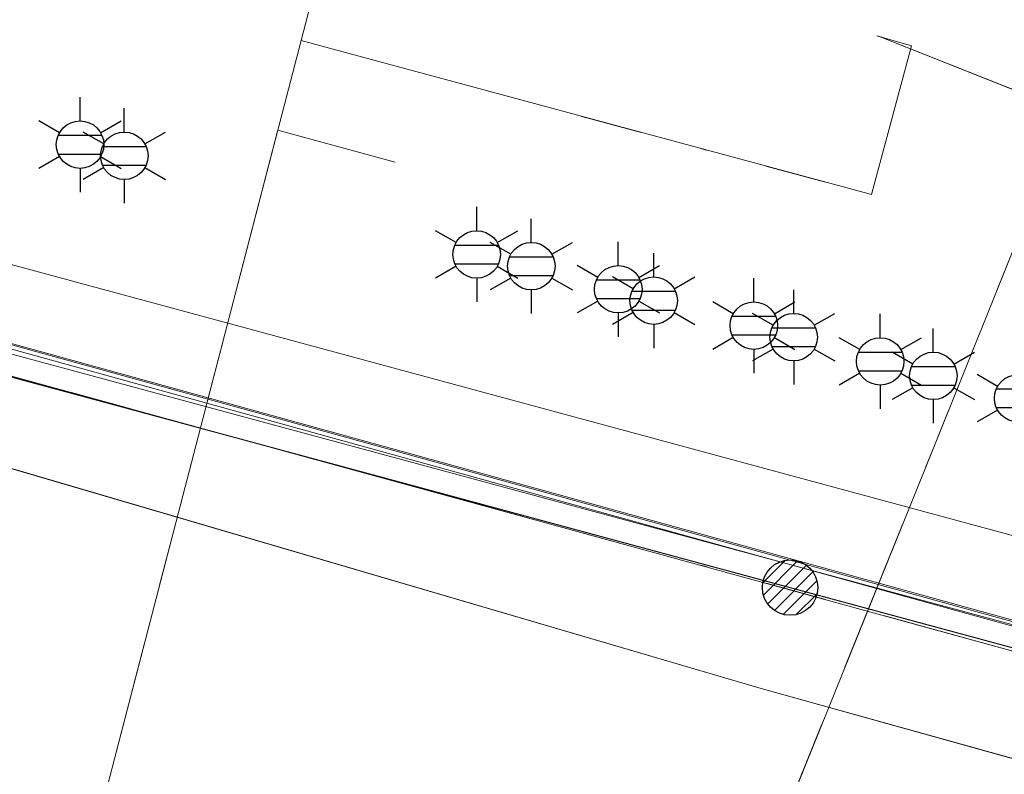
# Model space of a CAD drawing. Header units: metres. Extents: x 197355 to 199157, y 355772 to 356286.
# Tile 22 of 256: x 197434 to 197450, y 356001 to 356013. Entities that reach past the tile are written whole.
import ezdxf
from ezdxf.enums import TextEntityAlignment as Align
from ezdxf.lldxf.tags import DXFTag

# ---------------------------------------------------------------- set-up
doc = ezdxf.new("R2010")
doc.units = ezdxf.units.M
doc.linetypes.add('RI-OVERIG', pattern=[17, 5, -2, 2, -2, 0, -2, 2, -2])
for name, color, linetype, lineweight in [('B-WE-KL-DATA_KABELBUNDEL_KPNB.V.-G', 90, 'Continuous', 18), ('B-WE-KL-DATA_KABELBUNDEL_PRORAIL-G', 68, 'Continuous', 18), ('B-WE-KL-DATA_KABELBUNDEL_ZIGGOB.V.-G', 94, 'Continuous', 18), ('B-WE-KL-DATA_TELECOM_EUROFIBERNEDERLANDB.V.-G', 98, 'KL-TELECOM-ALGEMEEN-N', 18), ('B-WE-KL-DATA_TELECOM_TMOBILENETHERLANDSB.V.-G', 128, 'KL-TELECOM-ALGEMEEN-N', 18), ('B-WE-KL-DATA_TELECOM_ZIGGOB.V.-G', 94, 'KL-TELECOM-ALGEMEEN-N', 18), ('B-WE-KL-ET_LS_HULPSTUK_ENEXISNETBEHEERB.V.-S', 190, 'Continuous', 25), ('B-WE-KL-ET_LS_KABELBUNDEL_PRORAIL-G', 198, 'KL-BUNDEL-N', 18), ('B-WE-KL-ET_LS_PRORAIL-G', 198, 'KL-LS-N', 18), ('B-WE-KL-ET_MS_10 kV_ENEXISNETBEHEERB.V.-G', 130, 'KL-MS-N', 18), ('B-WE-KL-ET_MS_ENEXISNETBEHEERB.V.-G', 130, 'KL-MS-N', 18), ('B-WE-KL-ET_MS_HULPSTUK_MOF_ENEXISNETBEHEERB.V.-S', 130, 'Continuous', 25), ('B-WE-KL-ET_MS_PRORAIL-G', 138, 'KL-MS-N', 18), ('B-WE-RI-OVERIG_PRORAIL-G', 10, 'RI-OVERIG', 18)]:
    doc.layers.add(name, color=color, linetype=linetype, lineweight=lineweight)
doc.styles.add('NLCS-ISO', font='NLCS-ISO.ttf')
doc.styles.get("Standard").update_dxf_attribs({"font": 'isocp.shx'})
doc.linetypes.add('KL-BUNDEL-N', pattern='A,28,-5,[103,NLCS.SHX,S=1.25,R=0,X=0,Y=0],-5,[103,NLCS.SHX,S=1.25,R=0,X=0,Y=0],-5,[103,NLCS.SHX,S=1.25,R=0,X=0,Y=0],-5,[103,NLCS.SHX,S=1.25,R=0,X=0,Y=0],-5', length=53)
tags = doc.linetypes.add('KL-LS-N', pattern='A,4,-1,[103,NLCS.SHX,S=0.75,R=0,X=0,Y=0],-1,4,-1,["L",Standard,S=1,R=0,X=0,Y=-0.5],-2', length=13).pattern_tags.tags
tags[18] = DXFTag(74, 10)
tags = doc.linetypes.add('KL-MS-N', pattern='A,4,-1,[103,NLCS.SHX,S=0.75,R=0,X=0,Y=0],-1,4,-1,["M",Standard,S=1,R=0,X=0,Y=-0.5],-2', length=13).pattern_tags.tags
tags[18] = DXFTag(74, 10)
doc.linetypes.add('KL-TELECOM-ALGEMEEN-N', pattern='A,7,-1,[101,NLCS.SHX,S=0.5,R=0,X=0,Y=0],-1', length=9)

# ---------------------------------------------------------------- blocks, each defined once
blk = doc.blocks.new('B-SIE-WEG_LICHTMAST-SO')
at = {"ltscale": 0.1}
for p, q in [((2.544954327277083e-10, 0.3857625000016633), (5.089692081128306e-10, 0.77152500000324)), ((-0.3340803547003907, 0.1928812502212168), (-0.6681599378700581, 0.3857625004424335)), ((0.3340803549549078, 0.1928812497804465), (0.6681599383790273, 0.3857624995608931)), ((-0.3340803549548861, -0.1928812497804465), (-0.6681599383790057, -0.3857624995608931)), ((0.3340803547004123, -0.1928812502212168), (0.6681599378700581, -0.3857625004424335)), ((-2.544954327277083e-10, -0.3857625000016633), (-5.089475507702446e-10, -0.77152500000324))]:
    blk.add_line(p, q, dxfattribs=at)
at = {"flags": 128}
for points in [[(-0.3543824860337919, 0.1523999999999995), (0.3543824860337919, 0.1523999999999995)], [(-0.3543824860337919, -0.1523999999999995), (0.3543824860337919, -0.1523999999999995)]]:
    blk.add_lwpolyline(points, dxfattribs=at)
at = {"ltscale": 0.1}
blk.add_circle((0, 0), 0.3857625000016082, dxfattribs=at)
at = {"style": 'NLCS-ISO'}
blk.add_attdef('TYPE', text='', height=0.54864, dxfattribs=at).set_placement((5.089692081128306e-10, 0.77152500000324), align=Align.BOTTOM_CENTER)
blk = doc.blocks.new('SKL-ET_HULP_MOF-SO')
h = blk.add_hatch()
h.set_pattern_fill('ANSI31', color=256, scale=6, style=0)
h.set_pattern_definition([(45, (-2.250000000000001, -126.9820083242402), (-0.5303300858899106, 0.5303300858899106), [])])
edge = h.paths.add_edge_path()
edge.add_arc((0, 0), 2.25, 0, 360)
at = {"linetype": 'Continuous'}
blk.add_circle((0, 0), 2.25, dxfattribs=at)

msp = doc.modelspace()

# ---------------------------------------------------------------- linework, layer by layer
at = {"layer": 'B-WE-KL-DATA_KABELBUNDEL_KPNB.V.-G', "ltscale": 0.5, "flags": 128}
for points in [[(197359.372, 356029.188), (197375.162, 356024.877), (197388.585, 356021.212), (197433.796, 356008.978), (197457.853, 356002.468), (197466.619, 356000.093)], [(197359.081, 356027.945), (197374.77, 356023.592), (197388.219, 356019.86), (197433.43, 356007.626), (197457.487, 356001.116), (197459.537, 356000.56), (197459.654, 356000.528), (197461.184, 356000.113)], [(197517.389, 355977.655), (197516.478, 355978.145), (197516.081, 355978.359), (197498.746, 355987.682), (197492.085, 355991.1), (197491.444, 355991.429), (197491.43, 355991.432), (197491.43, 355991.432), (197485.802, 355992.9), (197475.129, 355996.334), (197472.395, 355997.075), (197462.712, 355999.7), (197461.516, 356000.024), (197459.654, 356000.528), (197459.537, 356000.56), (197457.487, 356001.116), (197433.43, 356007.626), (197388.219, 356019.86), (197374.77, 356023.592), (197359.081, 356027.945)]]:
    msp.add_lwpolyline(points, dxfattribs=at)
at = {"layer": 'B-WE-KL-DATA_KABELBUNDEL_PRORAIL-G', "ltscale": 0.5, "flags": 128}
for points in [[(197467.191, 355997.992), (197359.029, 356027.724)], [(197438.713, 356012.565), (197439.83, 356016.869)], [(197438.335, 356011.11), (197438.713, 356012.565)], [(197438.713, 356012.565), (197439.894, 356012.246)], [(197447.503, 356010.191), (197447.979, 356010.062), (197448.631, 356012.478), (197448.068, 356012.644)], [(197448.093, 356012.639), (197451.187, 356011.408)], [(197439.894, 356012.246), (197447.503, 356010.191)], [(197441.118, 355986.427), (197444.109, 355993.847), (197448.969, 356005.904), (197451.187, 356011.408)], [(197435.536, 356000.327), (197438.335, 356011.11)], [(197438.335, 356011.11), (197440.241, 356010.59)]]:
    msp.add_lwpolyline(points, dxfattribs=at)
at = {"layer": 'B-WE-KL-DATA_KABELBUNDEL_ZIGGOB.V.-G', "ltscale": 0.5, "flags": 128}
msp.add_lwpolyline([(197380.509, 356021.306), (197446.185, 356002.035), (197514.325, 355983.011)], dxfattribs=at)
at = {"layer": 'B-WE-KL-DATA_TELECOM_EUROFIBERNEDERLANDB.V.-G', "ltscale": 0.5, "flags": 128}
for points in [[(197679.1, 356049.9), (197677.5, 356049.1), (197667.5, 356042.3), (197661.6, 356038.5), (197659.9, 356037.3), (197652.9, 356031.8), (197649.9, 356028.9), (197635.5, 356015), (197622.1, 356002), (197616.4, 355997.4), (197602, 355985.4), (197594.4, 355981.7), (197585.3, 355978.1), (197581.6, 355977.1), (197580.4, 355976.6), (197574.3, 355975.5), (197568.9, 355974.4), (197560.9, 355973.4), (197554.9, 355973.7), (197552.9, 355974), (197543.7, 355973.5), (197534.3, 355974), (197528.2, 355975.4), (197523.7, 355976.6), (197511.5, 355980.6), (197500.4, 355986.2), (197497.8, 355988.2), (197493.2, 355990.9), (197487.3, 355992.9), (197359.173, 356028.34)], [(197574.325, 355975.463), (197568.903, 355974.403), (197560.865, 355973.428), (197554.939, 355973.743), (197552.927, 355974.01), (197543.664, 355973.521), (197534.27, 355974.022), (197528.161, 355975.355), (197523.734, 355976.608), (197511.515, 355980.575), (197500.448, 355986.167), (197497.793, 355988.249), (197493.23, 355990.866), (197487.324, 355992.866), (197359.172, 356028.336)]]:
    msp.add_lwpolyline(points, dxfattribs=at)
at = {"layer": 'B-WE-KL-DATA_TELECOM_TMOBILENETHERLANDSB.V.-G', "ltscale": 0.5, "flags": 128}
msp.add_lwpolyline([(197359.156, 356028.265), (197481.925, 355994.289), (197494.945, 355989.269), (197514.922, 355978.394), (197516.895, 355974.356), (197516.046, 355964.223), (197511.531, 355947.194), (197512.379, 355946.918), (197526.43, 355942.346), (197527.435, 355942), (197536.489, 355968.788), (197539.716, 355971.721), (197544.194, 355972.549), (197553.417, 355973.075), (197565.096, 355973.604), (197578.015, 355975.954), (197588.366, 355978.883), (197594.487, 355981.024), (197602.224, 355984.521), (197626.626, 356007.805), (197648.438, 356027.95), (197650.435, 356027.176), (197659.145, 356011.028), (197659.545, 356010.32)], dxfattribs=at)
at = {"layer": 'B-WE-KL-DATA_TELECOM_ZIGGOB.V.-G', "ltscale": 0.5, "flags": 128}
for points in [[(197358.994, 356027.575), (197372.174, 356023.752), (197446.185, 356002.035), (197514.325, 355983.011), (197519.478, 355981.578), (197519.937, 355981.362), (197520.285, 355981.021), (197520.503, 355980.597), (197520.577, 355980.149), (197520.525, 355979.74), (197518.205, 355971.195), (197535.281, 355966.606), (197536.16, 355969.499), (197536.822, 355970.716), (197537.411, 355971.427), (197538.103, 355972.038), (197539.296, 355972.735), (197540.168, 355973.037), (197541.075, 355973.2), (197552.959, 355974.095), (197556.672, 355974.053), (197561.499, 355974.223), (197564.706, 355974.485), (197568.052, 355974.93), (197568.273, 355975.28), (197567.828, 355999.47), (197568.148, 355999.629), (197571.736, 356000.27), (197573.761, 356000.715), (197576.795, 356001.499), (197581.126, 356002.877), (197585.161, 356004.446), (197589.361, 356006.395), (197593.353, 356008.659), (197596.492, 356010.595), (197598.471, 356012.067), (197605.674, 356017.86), (197613.526, 356025.42), (197616.074, 356027.712), (197630.198, 356040.934), (197632.17, 356042.807), (197642.175, 356051.048), (197643.501, 356052.17), (197644.994, 356053.473), (197645.402, 356054.249), (197645.755, 356054.716), (197652.926, 356060.15), (197653.3, 356060.304), (197654.01, 356060.403), (197654.451, 356060.612), (197657.821, 356062.883), (197664.819, 356067.894), (197678.172, 356076.721), (197684.607, 356080.318), (197689.154, 356082.756), (197696.365, 356086.454), (197706.352, 356091.212), (197720.993, 356097.74), (197741.292, 356106.325), (197767.257, 356117.744), (197791.881, 356129.992), (197792.901, 356130.521), (197806.217, 356136.252), (197806.776, 356136.432), (197808.051, 356136.559), (197810.344, 356136.2), (197811.915, 356136.348), (197815.421, 356137.4), (197821.984, 356139.217), (197828.038, 356140.721), (197834.81, 356142.189), (197838.476, 356142.944), (197849.35, 356144.74), (197857.154, 356145.729), (197864.125, 356146.397), (197869.268, 356146.739), (197877.188, 356146.727), (197883.987, 356146.55), (197895.291, 356146.053), (197907.435, 356144.712), (197957.963, 356139.902), (197970.15, 356139.297), (197980.617, 356138.997), (197999.534, 356138.779), (198016.844, 356138.914), (198028.993, 356139.065), (198030.88, 356139.187), (198032.622, 356139.456), (198033.553, 356139.709), (198035.601, 356140.815), (198036.544, 356141.51), (198037.517, 356142.402), (198038.335, 356143.332), (198039.277, 356144.87), (198039.654, 356145.779), (198040.351, 356148.229), (198040.509, 356148.558), (198040.72, 356148.747), (198040.946, 356148.788), (198050.017, 356147.496), (198060.19, 356145.867), (198068.789, 356146.061), (198069.148, 356146.003), (198068.787, 356179.08), (198068.811, 356180.614), (198069.185, 356181.162), (198069.617, 356181.375), (198070.115, 356181.424), (198076.202, 356180.733), (198082.163, 356180.047)], [(197358.994, 356027.575), (197372.174, 356023.752), (197446.185, 356002.035), (197514.325, 355983.011), (197519.478, 355981.578), (197519.937, 355981.362), (197520.285, 355981.021), (197520.503, 355980.597), (197520.577, 355980.149), (197520.525, 355979.74), (197518.205, 355971.195), (197535.281, 355966.606), (197536.16, 355969.499), (197536.822, 355970.716), (197537.411, 355971.427), (197538.103, 355972.038), (197539.296, 355972.735), (197540.168, 355973.037), (197541.075, 355973.2), (197552.959, 355974.095), (197556.672, 355974.053), (197561.499, 355974.223), (197564.706, 355974.485), (197568.052, 355974.93), (197568.273, 355975.28), (197567.828, 355999.47), (197568.148, 355999.629), (197571.736, 356000.27), (197573.761, 356000.715), (197576.795, 356001.499), (197581.126, 356002.877), (197585.161, 356004.446), (197589.361, 356006.395), (197593.353, 356008.659), (197596.492, 356010.595), (197598.471, 356012.067), (197605.674, 356017.86), (197613.526, 356025.42), (197616.074, 356027.712), (197630.198, 356040.934), (197632.17, 356042.807), (197642.175, 356051.048), (197643.501, 356052.17), (197644.994, 356053.473), (197645.402, 356054.249), (197645.755, 356054.716), (197652.926, 356060.15), (197653.3, 356060.304), (197654.01, 356060.403), (197654.451, 356060.612), (197657.821, 356062.883), (197664.819, 356067.894), (197678.172, 356076.721), (197684.607, 356080.318), (197689.154, 356082.756), (197696.365, 356086.454), (197706.352, 356091.212), (197720.993, 356097.74), (197741.292, 356106.325), (197767.257, 356117.744), (197791.881, 356129.992), (197792.901, 356130.521), (197806.217, 356136.252), (197806.776, 356136.432), (197808.051, 356136.559), (197810.344, 356136.2), (197811.915, 356136.348), (197815.421, 356137.4), (197821.984, 356139.217), (197828.038, 356140.721), (197834.81, 356142.189), (197838.476, 356142.944), (197849.35, 356144.74), (197857.154, 356145.729), (197864.125, 356146.397), (197869.268, 356146.739), (197877.188, 356146.727), (197883.987, 356146.55), (197895.291, 356146.053), (197907.435, 356144.712), (197957.963, 356139.902), (197970.15, 356139.297), (197980.617, 356138.997), (197999.534, 356138.779), (198016.844, 356138.914), (198028.993, 356139.065), (198030.88, 356139.187), (198032.622, 356139.456), (198033.553, 356139.709), (198035.601, 356140.815), (198036.544, 356141.51), (198037.517, 356142.402), (198038.335, 356143.332), (198039.277, 356144.87), (198039.654, 356145.779), (198040.351, 356148.229), (198040.509, 356148.558), (198040.72, 356148.747), (198040.946, 356148.788), (198050.017, 356147.496), (198060.19, 356145.867), (198068.789, 356146.061), (198080.379, 356144.212), (198085.766, 356143.495), (198089.804, 356142.708), (198134.378, 356137.593), (198147.197, 356136.183), (198147.563, 356135.856), (198147.954, 356134.783), (198148.191, 356134.576), (198150.79, 356134.186), (198153.434, 356134.051), (198153.658, 356134.203), (198154.175, 356135.145), (198154.35, 356135.324), (198154.628, 356135.439), (198160.381, 356134.76), (198165.576, 356134.156), (198178.026, 356132.673), (198189.728, 356130.519), (198192.217, 356129.97), (198195.345, 356129.025), (198197.381, 356128.247), (198201.377, 356126.438), (198204.396, 356125.245), (198207.482, 356124.237), (198210.368, 356123.477), (198213.308, 356122.877), (198219.702, 356122.083), (198220.062, 356122.15), (198220.303, 356122.469), (198220.623, 356122.581), (198228.029, 356121.707), (198228.473, 356121.504), (198228.489, 356121.485), (198228.549, 356121.37), (198228.671, 356121.163), (198228.685, 356121.149), (198229.041, 356120.983), (198234.092, 356120.354), (198234.532, 356120.116), (198234.847, 356119.752), (198234.993, 356119.087), (198234.835, 356117.753), (198232.816, 356101.024), (198232.809, 356100.917), (198232.811, 356100.816), (198232.92, 356100.403), (198233.177, 356100.045), (198233.552, 356099.785), (198233.999, 356099.654), (198243.875, 356098.391), (198305.969, 356089.95), (198325.963, 356086.989), (198382.794, 356078.111), (198390.539, 356076.791)], [(197358.994, 356027.575), (197372.174, 356023.752), (197446.185, 356002.035), (197514.325, 355983.011), (197519.478, 355981.578), (197519.937, 355981.362), (197520.285, 355981.021), (197520.503, 355980.597), (197520.577, 355980.149), (197520.525, 355979.74), (197515.73, 355962.089), (197514.444, 355957.593), (197511.475, 355946.569), (197507.062, 355930.633)]]:
    msp.add_lwpolyline(points, dxfattribs=at)
at = {"layer": 'B-WE-KL-ET_LS_KABELBUNDEL_PRORAIL-G', "ltscale": 0.5, "flags": 128}
for points in [[(197438.713, 356012.565), (197439.83, 356016.869)], [(197438.335, 356011.11), (197438.713, 356012.565)], [(197435.536, 356000.327), (197438.335, 356011.11)]]:
    msp.add_lwpolyline(points, dxfattribs=at)
at = {"layer": 'B-WE-KL-ET_LS_PRORAIL-G', "ltscale": 0.5, "flags": 128}
for points in [[(197438.713, 356012.565), (197439.83, 356016.869)], [(197438.713, 356012.565), (197439.83, 356016.869)], [(197438.713, 356012.565), (197439.83, 356016.869)], [(197438.335, 356011.11), (197438.713, 356012.565)], [(197438.335, 356011.11), (197438.713, 356012.565)], [(197438.335, 356011.11), (197438.713, 356012.565)], [(197435.536, 356000.327), (197438.335, 356011.11)], [(197435.536, 356000.327), (197438.335, 356011.11)], [(197435.536, 356000.327), (197438.335, 356011.11)]]:
    msp.add_lwpolyline(points, dxfattribs=at)
at = {"layer": 'B-WE-KL-ET_MS_10 kV_ENEXISNETBEHEERB.V.-G', "ltscale": 0.5, "flags": 128}
for points in [[(197359.004, 356027.616), (197372.244, 356023.811), (197519.827, 355983.872), (197521.042, 355981.647), (197519.457, 355975.799)], [(197446.658, 356003.673), (197372.244, 356023.811), (197359.004, 356027.616)], [(197446.658, 356003.673), (197519.827, 355983.872), (197521.042, 355981.647), (197507.221, 355930.653)]]:
    msp.add_lwpolyline(points, dxfattribs=at)
at = {"layer": 'B-WE-KL-ET_MS_ENEXISNETBEHEERB.V.-G', "ltscale": 0.5, "flags": 128}
for points in [[(197446.658, 356003.673), (197372.244, 356023.811), (197359.004, 356027.616)], [(197520.218, 355978.608), (197521.042, 355981.647), (197519.827, 355983.872), (197446.658, 356003.673)]]:
    msp.add_lwpolyline(points, dxfattribs=at)
at = {"layer": 'B-WE-KL-ET_MS_PRORAIL-G', "ltscale": 0.5, "flags": 128}
for points in [[(197438.713, 356012.565), (197439.83, 356016.869)], [(197438.713, 356012.565), (197439.83, 356016.869)], [(197438.335, 356011.11), (197438.713, 356012.565)], [(197438.335, 356011.11), (197438.713, 356012.565)], [(197435.536, 356000.327), (197438.335, 356011.11)], [(197435.536, 356000.327), (197438.335, 356011.11)]]:
    msp.add_lwpolyline(points, dxfattribs=at)
at = {"layer": 'B-WE-RI-OVERIG_PRORAIL-G', "ltscale": 0.5, "flags": 128}
for points in [[(197467.191, 355997.992), (197359.029, 356027.724)], [(197438.713, 356012.565), (197439.83, 356016.869)], [(197438.713, 356012.565), (197439.83, 356016.869)], [(197438.713, 356012.565), (197439.83, 356016.869)], [(197438.713, 356012.565), (197439.83, 356016.869)], [(197438.713, 356012.565), (197439.83, 356016.869)], [(197438.713, 356012.565), (197439.83, 356016.869)], [(197438.713, 356012.565), (197439.83, 356016.869)], [(197438.713, 356012.565), (197439.83, 356016.869)], [(197438.713, 356012.565), (197439.83, 356016.869)], [(197438.713, 356012.565), (197439.83, 356016.869)], [(197438.713, 356012.565), (197439.83, 356016.869)], [(197438.713, 356012.565), (197439.83, 356016.869)], [(197438.713, 356012.565), (197439.83, 356016.869)], [(197438.713, 356012.565), (197439.83, 356016.869)], [(197438.713, 356012.565), (197439.83, 356016.869)], [(197438.713, 356012.565), (197439.83, 356016.869)], [(197438.713, 356012.565), (197439.83, 356016.869)], [(197438.713, 356012.565), (197439.83, 356016.869)], [(197438.713, 356012.565), (197439.83, 356016.869)], [(197438.713, 356012.565), (197439.83, 356016.869)], [(197438.713, 356012.565), (197439.83, 356016.869)], [(197438.713, 356012.565), (197439.83, 356016.869)], [(197438.713, 356012.565), (197439.83, 356016.869)], [(197438.713, 356012.565), (197439.83, 356016.869)], [(197438.713, 356012.565), (197439.83, 356016.869)], [(197438.713, 356012.565), (197439.83, 356016.869)], [(197438.713, 356012.565), (197439.83, 356016.869)], [(197438.713, 356012.565), (197439.83, 356016.869)], [(197438.713, 356012.565), (197439.83, 356016.869)], [(197438.713, 356012.565), (197439.83, 356016.869)], [(197438.713, 356012.565), (197439.83, 356016.869)], [(197438.713, 356012.565), (197439.83, 356016.869)], [(197438.713, 356012.565), (197439.83, 356016.869)], [(197438.713, 356012.565), (197439.83, 356016.869)], [(197438.713, 356012.565), (197439.83, 356016.869)], [(197438.713, 356012.565), (197439.83, 356016.869)], [(197438.713, 356012.565), (197439.83, 356016.869)], [(197438.713, 356012.565), (197439.83, 356016.869)], [(197438.713, 356012.565), (197439.83, 356016.869)], [(197438.713, 356012.565), (197439.83, 356016.869)], [(197438.713, 356012.565), (197439.83, 356016.869)], [(197438.713, 356012.565), (197439.83, 356016.869)], [(197438.713, 356012.565), (197439.83, 356016.869)], [(197438.713, 356012.565), (197439.83, 356016.869)], [(197438.713, 356012.565), (197439.83, 356016.869)], [(197438.713, 356012.565), (197439.83, 356016.869)], [(197438.713, 356012.565), (197439.83, 356016.869)], [(197438.713, 356012.565), (197439.83, 356016.869)], [(197438.713, 356012.565), (197439.83, 356016.869)], [(197438.713, 356012.565), (197439.83, 356016.869)], [(197438.713, 356012.565), (197439.83, 356016.869)], [(197438.713, 356012.565), (197439.83, 356016.869)], [(197438.713, 356012.565), (197439.83, 356016.869)], [(197438.713, 356012.565), (197439.83, 356016.869)], [(197438.713, 356012.565), (197439.83, 356016.869)], [(197438.713, 356012.565), (197439.83, 356016.869)], [(197438.713, 356012.565), (197439.83, 356016.869)], [(197438.713, 356012.565), (197439.83, 356016.869)], [(197438.713, 356012.565), (197439.83, 356016.869)], [(197438.713, 356012.565), (197439.83, 356016.869)], [(197438.713, 356012.565), (197439.83, 356016.869)], [(197438.713, 356012.565), (197439.83, 356016.869)], [(197438.713, 356012.565), (197439.83, 356016.869)], [(197438.713, 356012.565), (197439.83, 356016.869)], [(197438.713, 356012.565), (197439.83, 356016.869)], [(197438.713, 356012.565), (197439.83, 356016.869)], [(197438.713, 356012.565), (197439.83, 356016.869)], [(197438.713, 356012.565), (197439.83, 356016.869)], [(197438.713, 356012.565), (197439.83, 356016.869)], [(197438.713, 356012.565), (197439.83, 356016.869)], [(197438.713, 356012.565), (197439.83, 356016.869)], [(197438.713, 356012.565), (197439.83, 356016.869)], [(197438.713, 356012.565), (197439.83, 356016.869)], [(197438.713, 356012.565), (197439.83, 356016.869)], [(197438.713, 356012.565), (197439.83, 356016.869)], [(197438.713, 356012.565), (197439.83, 356016.869)], [(197438.713, 356012.565), (197439.83, 356016.869)], [(197438.713, 356012.565), (197439.83, 356016.869)], [(197438.713, 356012.565), (197439.83, 356016.869)], [(197438.713, 356012.565), (197439.83, 356016.869)], [(197438.713, 356012.565), (197439.83, 356016.869)], [(197438.713, 356012.565), (197439.83, 356016.869)], [(197438.713, 356012.565), (197439.83, 356016.869)], [(197438.713, 356012.565), (197439.83, 356016.869)], [(197438.713, 356012.565), (197439.83, 356016.869)], [(197438.713, 356012.565), (197439.83, 356016.869)], [(197438.713, 356012.565), (197439.83, 356016.869)], [(197438.713, 356012.565), (197439.83, 356016.869)], [(197438.713, 356012.565), (197439.83, 356016.869)], [(197438.713, 356012.565), (197439.83, 356016.869)], [(197438.713, 356012.565), (197439.83, 356016.869)], [(197438.713, 356012.565), (197439.83, 356016.869)], [(197438.713, 356012.565), (197439.83, 356016.869)], [(197438.335, 356011.11), (197438.713, 356012.565)], [(197438.335, 356011.11), (197438.713, 356012.565)], [(197438.335, 356011.11), (197438.713, 356012.565)], [(197438.335, 356011.11), (197438.713, 356012.565)], [(197438.335, 356011.11), (197438.713, 356012.565)], [(197438.335, 356011.11), (197438.713, 356012.565)], [(197438.335, 356011.11), (197438.713, 356012.565)], [(197438.335, 356011.11), (197438.713, 356012.565)], [(197438.335, 356011.11), (197438.713, 356012.565)], [(197438.335, 356011.11), (197438.713, 356012.565)], [(197438.335, 356011.11), (197438.713, 356012.565)], [(197438.335, 356011.11), (197438.713, 356012.565)], [(197438.335, 356011.11), (197438.713, 356012.565)], [(197438.335, 356011.11), (197438.713, 356012.565)], [(197438.335, 356011.11), (197438.713, 356012.565)], [(197438.335, 356011.11), (197438.713, 356012.565)], [(197438.335, 356011.11), (197438.713, 356012.565)], [(197438.335, 356011.11), (197438.713, 356012.565)], [(197438.335, 356011.11), (197438.713, 356012.565)], [(197438.335, 356011.11), (197438.713, 356012.565)], [(197438.335, 356011.11), (197438.713, 356012.565)], [(197438.335, 356011.11), (197438.713, 356012.565)], [(197438.335, 356011.11), (197438.713, 356012.565)], [(197438.335, 356011.11), (197438.713, 356012.565)], [(197438.335, 356011.11), (197438.713, 356012.565)], [(197438.335, 356011.11), (197438.713, 356012.565)], [(197438.335, 356011.11), (197438.713, 356012.565)], [(197438.335, 356011.11), (197438.713, 356012.565)], [(197438.335, 356011.11), (197438.713, 356012.565)], [(197438.335, 356011.11), (197438.713, 356012.565)], [(197438.335, 356011.11), (197438.713, 356012.565)], [(197438.335, 356011.11), (197438.713, 356012.565)], [(197438.335, 356011.11), (197438.713, 356012.565)], [(197438.335, 356011.11), (197438.713, 356012.565)], [(197438.335, 356011.11), (197438.713, 356012.565)], [(197438.335, 356011.11), (197438.713, 356012.565)], [(197438.335, 356011.11), (197438.713, 356012.565)], [(197438.335, 356011.11), (197438.713, 356012.565)], [(197438.335, 356011.11), (197438.713, 356012.565)], [(197438.335, 356011.11), (197438.713, 356012.565)], [(197438.335, 356011.11), (197438.713, 356012.565)], [(197438.335, 356011.11), (197438.713, 356012.565)], [(197438.335, 356011.11), (197438.713, 356012.565)], [(197438.335, 356011.11), (197438.713, 356012.565)], [(197438.335, 356011.11), (197438.713, 356012.565)], [(197438.335, 356011.11), (197438.713, 356012.565)], [(197438.335, 356011.11), (197438.713, 356012.565)], [(197438.335, 356011.11), (197438.713, 356012.565)], [(197438.335, 356011.11), (197438.713, 356012.565)], [(197438.335, 356011.11), (197438.713, 356012.565)], [(197438.335, 356011.11), (197438.713, 356012.565)], [(197438.335, 356011.11), (197438.713, 356012.565)], [(197438.335, 356011.11), (197438.713, 356012.565)], [(197438.335, 356011.11), (197438.713, 356012.565)], [(197438.335, 356011.11), (197438.713, 356012.565)], [(197438.335, 356011.11), (197438.713, 356012.565)], [(197438.335, 356011.11), (197438.713, 356012.565)], [(197438.335, 356011.11), (197438.713, 356012.565)], [(197438.335, 356011.11), (197438.713, 356012.565)], [(197438.335, 356011.11), (197438.713, 356012.565)], [(197438.335, 356011.11), (197438.713, 356012.565)], [(197438.335, 356011.11), (197438.713, 356012.565)], [(197438.335, 356011.11), (197438.713, 356012.565)], [(197438.335, 356011.11), (197438.713, 356012.565)], [(197438.335, 356011.11), (197438.713, 356012.565)], [(197438.335, 356011.11), (197438.713, 356012.565)], [(197438.335, 356011.11), (197438.713, 356012.565)], [(197438.335, 356011.11), (197438.713, 356012.565)], [(197438.335, 356011.11), (197438.713, 356012.565)], [(197438.335, 356011.11), (197438.713, 356012.565)], [(197438.335, 356011.11), (197438.713, 356012.565)], [(197438.335, 356011.11), (197438.713, 356012.565)], [(197438.335, 356011.11), (197438.713, 356012.565)], [(197438.335, 356011.11), (197438.713, 356012.565)], [(197438.335, 356011.11), (197438.713, 356012.565)], [(197438.335, 356011.11), (197438.713, 356012.565)], [(197438.335, 356011.11), (197438.713, 356012.565)], [(197438.335, 356011.11), (197438.713, 356012.565)], [(197438.335, 356011.11), (197438.713, 356012.565)], [(197438.335, 356011.11), (197438.713, 356012.565)], [(197438.335, 356011.11), (197438.713, 356012.565)], [(197438.335, 356011.11), (197438.713, 356012.565)], [(197438.335, 356011.11), (197438.713, 356012.565)], [(197438.335, 356011.11), (197438.713, 356012.565)], [(197438.335, 356011.11), (197438.713, 356012.565)], [(197438.335, 356011.11), (197438.713, 356012.565)], [(197438.335, 356011.11), (197438.713, 356012.565)], [(197438.335, 356011.11), (197438.713, 356012.565)], [(197438.335, 356011.11), (197438.713, 356012.565)], [(197438.335, 356011.11), (197438.713, 356012.565)], [(197438.335, 356011.11), (197438.713, 356012.565)], [(197438.335, 356011.11), (197438.713, 356012.565)], [(197438.335, 356011.11), (197438.713, 356012.565)], [(197438.335, 356011.11), (197438.713, 356012.565)], [(197438.335, 356011.11), (197438.713, 356012.565)], [(197438.713, 356012.565), (197439.894, 356012.246)], [(197438.713, 356012.565), (197439.894, 356012.246)], [(197447.503, 356010.191), (197447.979, 356010.062), (197448.631, 356012.478), (197448.068, 356012.644)], [(197447.503, 356010.191), (197447.979, 356010.062), (197448.631, 356012.478), (197448.068, 356012.644)], [(197448.093, 356012.639), (197451.187, 356011.408)], [(197448.093, 356012.639), (197451.187, 356011.408)], [(197439.894, 356012.246), (197447.503, 356010.191)], [(197439.894, 356012.246), (197447.503, 356010.191)], [(197439.894, 356012.246), (197447.503, 356010.191)], [(197439.894, 356012.246), (197447.503, 356010.191)], [(197441.118, 355986.427), (197444.109, 355993.847), (197448.969, 356005.904), (197451.187, 356011.408)], [(197441.118, 355986.427), (197444.109, 355993.847), (197448.969, 356005.904), (197451.187, 356011.408)], [(197435.536, 356000.327), (197438.335, 356011.11)], [(197435.536, 356000.327), (197438.335, 356011.11)], [(197435.536, 356000.327), (197438.335, 356011.11)], [(197435.536, 356000.327), (197438.335, 356011.11)], [(197435.536, 356000.327), (197438.335, 356011.11)], [(197435.536, 356000.327), (197438.335, 356011.11)], [(197435.536, 356000.327), (197438.335, 356011.11)], [(197435.536, 356000.327), (197438.335, 356011.11)], [(197435.536, 356000.327), (197438.335, 356011.11)], [(197435.536, 356000.327), (197438.335, 356011.11)], [(197435.536, 356000.327), (197438.335, 356011.11)], [(197435.536, 356000.327), (197438.335, 356011.11)], [(197435.536, 356000.327), (197438.335, 356011.11)], [(197435.536, 356000.327), (197438.335, 356011.11)], [(197435.536, 356000.327), (197438.335, 356011.11)], [(197435.536, 356000.327), (197438.335, 356011.11)], [(197435.536, 356000.327), (197438.335, 356011.11)], [(197435.536, 356000.327), (197438.335, 356011.11)], [(197435.536, 356000.327), (197438.335, 356011.11)], [(197435.536, 356000.327), (197438.335, 356011.11)], [(197435.536, 356000.327), (197438.335, 356011.11)], [(197435.536, 356000.327), (197438.335, 356011.11)], [(197435.536, 356000.327), (197438.335, 356011.11)], [(197435.536, 356000.327), (197438.335, 356011.11)], [(197435.536, 356000.327), (197438.335, 356011.11)], [(197435.536, 356000.327), (197438.335, 356011.11)], [(197435.536, 356000.327), (197438.335, 356011.11)], [(197435.536, 356000.327), (197438.335, 356011.11)], [(197435.536, 356000.327), (197438.335, 356011.11)], [(197435.536, 356000.327), (197438.335, 356011.11)], [(197435.536, 356000.327), (197438.335, 356011.11)], [(197435.536, 356000.327), (197438.335, 356011.11)], [(197435.536, 356000.327), (197438.335, 356011.11)], [(197435.536, 356000.327), (197438.335, 356011.11)], [(197435.536, 356000.327), (197438.335, 356011.11)], [(197435.536, 356000.327), (197438.335, 356011.11)], [(197435.536, 356000.327), (197438.335, 356011.11)], [(197435.536, 356000.327), (197438.335, 356011.11)], [(197435.536, 356000.327), (197438.335, 356011.11)], [(197435.536, 356000.327), (197438.335, 356011.11)], [(197435.536, 356000.327), (197438.335, 356011.11)], [(197435.536, 356000.327), (197438.335, 356011.11)], [(197435.536, 356000.327), (197438.335, 356011.11)], [(197435.536, 356000.327), (197438.335, 356011.11)], [(197435.536, 356000.327), (197438.335, 356011.11)], [(197435.536, 356000.327), (197438.335, 356011.11)], [(197435.536, 356000.327), (197438.335, 356011.11)], [(197435.536, 356000.327), (197438.335, 356011.11)], [(197435.536, 356000.327), (197438.335, 356011.11)], [(197435.536, 356000.327), (197438.335, 356011.11)], [(197435.536, 356000.327), (197438.335, 356011.11)], [(197435.536, 356000.327), (197438.335, 356011.11)], [(197435.536, 356000.327), (197438.335, 356011.11)], [(197435.536, 356000.327), (197438.335, 356011.11)], [(197435.536, 356000.327), (197438.335, 356011.11)], [(197435.536, 356000.327), (197438.335, 356011.11)], [(197435.536, 356000.327), (197438.335, 356011.11)], [(197435.536, 356000.327), (197438.335, 356011.11)], [(197435.536, 356000.327), (197438.335, 356011.11)], [(197435.536, 356000.327), (197438.335, 356011.11)], [(197435.536, 356000.327), (197438.335, 356011.11)], [(197435.536, 356000.327), (197438.335, 356011.11)], [(197435.536, 356000.327), (197438.335, 356011.11)], [(197435.536, 356000.327), (197438.335, 356011.11)], [(197435.536, 356000.327), (197438.335, 356011.11)], [(197435.536, 356000.327), (197438.335, 356011.11)], [(197435.536, 356000.327), (197438.335, 356011.11)], [(197435.536, 356000.327), (197438.335, 356011.11)], [(197435.536, 356000.327), (197438.335, 356011.11)], [(197435.536, 356000.327), (197438.335, 356011.11)], [(197435.536, 356000.327), (197438.335, 356011.11)], [(197435.536, 356000.327), (197438.335, 356011.11)], [(197435.536, 356000.327), (197438.335, 356011.11)], [(197435.536, 356000.327), (197438.335, 356011.11)], [(197435.536, 356000.327), (197438.335, 356011.11)], [(197435.536, 356000.327), (197438.335, 356011.11)], [(197435.536, 356000.327), (197438.335, 356011.11)], [(197435.536, 356000.327), (197438.335, 356011.11)], [(197435.536, 356000.327), (197438.335, 356011.11)], [(197435.536, 356000.327), (197438.335, 356011.11)], [(197435.536, 356000.327), (197438.335, 356011.11)], [(197435.536, 356000.327), (197438.335, 356011.11)], [(197435.536, 356000.327), (197438.335, 356011.11)], [(197435.536, 356000.327), (197438.335, 356011.11)], [(197435.536, 356000.327), (197438.335, 356011.11)], [(197435.536, 356000.327), (197438.335, 356011.11)], [(197435.536, 356000.327), (197438.335, 356011.11)], [(197435.536, 356000.327), (197438.335, 356011.11)], [(197435.536, 356000.327), (197438.335, 356011.11)], [(197435.536, 356000.327), (197438.335, 356011.11)], [(197435.536, 356000.327), (197438.335, 356011.11)], [(197435.536, 356000.327), (197438.335, 356011.11)], [(197435.536, 356000.327), (197438.335, 356011.11)], [(197435.536, 356000.327), (197438.335, 356011.11)], [(197435.536, 356000.327), (197438.335, 356011.11)], [(197435.536, 356000.327), (197438.335, 356011.11)], [(197435.536, 356000.327), (197438.335, 356011.11)], [(197438.335, 356011.11), (197440.241, 356010.59)], [(197438.335, 356011.11), (197440.241, 356010.59)]]:
    msp.add_lwpolyline(points, dxfattribs=at)

# ---------------------------------------------------------------- block references
at = {"layer": 'B-WE-KL-ET_LS_HULPSTUK_ENEXISNETBEHEERB.V.-S'}
for p in [(197435.123, 356010.874), (197435.841, 356010.693), (197441.566, 356009.089), (197442.453, 356008.898), (197443.866, 356008.523), (197444.442, 356008.338), (197446.068, 356007.932), (197446.716, 356007.744), (197448.122, 356007.35), (197448.984, 356007.115), (197450.362, 356006.751)]:
    msp.add_blockref('B-SIE-WEG_LICHTMAST-SO', p, dxfattribs=at)
at = {"layer": 'B-WE-KL-ET_MS_HULPSTUK_MOF_ENEXISNETBEHEERB.V.-S', "xscale": 0.2, "yscale": 0.2, "zscale": 0.2}
msp.add_blockref('SKL-ET_HULP_MOF-SO', (197446.658, 356003.673), dxfattribs=at)

doc.saveas('drawing.dxf')
